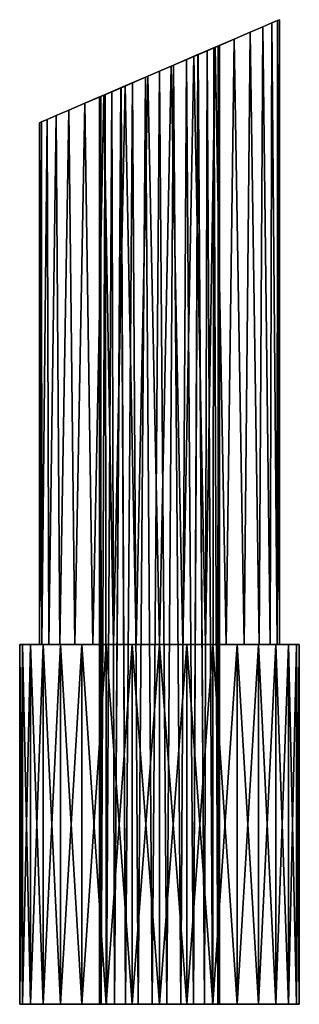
# Model space of a CAD drawing. Header units: millimetres. Extents: x -147 to 148, y -145 to 204.
# Tile 1 of 256: x -92 to -78, y -145 to -96. Entities that reach past the tile are written whole.
import ezdxf

# ---------------------------------------------------------------- set-up
doc = ezdxf.new("R2010")
doc.units = ezdxf.units.MM
doc.header["$LTSCALE"] = 26.699852
for name, color, linetype in [('1882', 7, 'CONTINUOUS'), ('1883', 7, 'CONTINUOUS'), ('1884', 7, 'CONTINUOUS'), ('1885', 7, 'CONTINUOUS'), ('1886', 7, 'CONTINUOUS'), ('1887', 7, 'CONTINUOUS'), ('1888', 7, 'CONTINUOUS'), ('1889', 7, 'CONTINUOUS'), ('1890', 7, 'CONTINUOUS')]:
    doc.layers.add(name, color=color, linetype=linetype)

msp = doc.modelspace()

# ---------------------------------------------------------------- linework, layer by layer
at = {"layer": '1882', "color": 7, "linetype": 'CONTINUOUS', "true_color": 0xd8d8d8}
for points in [[(-79.829, -96.114, 103.942), (-79.457, -127, 103.196), (-79.369, -95.917, 102.973), (-79.829, -96.114, 103.942)], [(-79.457, -127, 103.196), (-79.116, -127, 102.075), (-79.369, -95.917, 102.973), (-79.457, -127, 103.196)], [(-79.369, -95.917, 102.973), (-79.116, -127, 102.075), (-79.092, -95.798, 101.95), (-79.369, -95.917, 102.973)], [(-79.116, -127, 102.075), (-79, -127, 100.9), (-79.092, -95.798, 101.95), (-79.116, -127, 102.075)], [(-79, -127, 100.9), (-79, -95.759, 100.9), (-79.092, -95.798, 101.95), (-79, -127, 100.9)], [(-81.266, -96.732, 105.596), (-80.757, -127, 105.143), (-80.465, -96.387, 104.827), (-81.266, -96.732, 105.596)], [(-80.757, -127, 105.143), (-80.011, -127, 104.232), (-80.465, -96.387, 104.827), (-80.757, -127, 105.143)], [(-80.465, -96.387, 104.827), (-80.011, -127, 104.232), (-79.829, -96.114, 103.942), (-80.465, -96.387, 104.827)], [(-80.011, -127, 104.232), (-79.457, -127, 103.196), (-79.829, -96.114, 103.942), (-80.011, -127, 104.232)], [(-82.216, -97.139, 106.215), (-81.668, -127, 105.889), (-81.266, -96.732, 105.596), (-82.216, -97.139, 106.215)], [(-81.668, -127, 105.889), (-80.757, -127, 105.143), (-81.266, -96.732, 105.596), (-81.668, -127, 105.889)], [(-83.28, -97.596, 106.648), (-82.704, -127, 106.443), (-82.216, -97.139, 106.215), (-83.28, -97.596, 106.648)], [(-82.704, -127, 106.443), (-81.668, -127, 105.889), (-82.216, -97.139, 106.215), (-82.704, -127, 106.443)], [(-84.418, -98.085, 106.871), (-83.828, -127, 106.784), (-83.28, -97.596, 106.648), (-84.418, -98.085, 106.871)], [(-83.828, -127, 106.784), (-82.704, -127, 106.443), (-83.28, -97.596, 106.648), (-83.828, -127, 106.784)], [(-85.581, -98.584, 106.871), (-85, -127, 106.9), (-84.418, -98.085, 106.871), (-85.581, -98.584, 106.871)], [(-85, -127, 106.9), (-83.828, -127, 106.784), (-84.418, -98.085, 106.871), (-85, -127, 106.9)], [(-86.719, -99.073, 106.648), (-86.172, -127, 106.784), (-85.581, -98.584, 106.871), (-86.719, -99.073, 106.648)], [(-86.172, -127, 106.784), (-85, -127, 106.9), (-85.581, -98.584, 106.871), (-86.172, -127, 106.784)], [(-87.784, -99.53, 106.215), (-87.296, -127, 106.443), (-86.719, -99.073, 106.648), (-87.784, -99.53, 106.215)], [(-87.296, -127, 106.443), (-86.172, -127, 106.784), (-86.719, -99.073, 106.648), (-87.296, -127, 106.443)], [(-89.535, -100.282, 104.828), (-89.243, -127, 105.143), (-88.733, -99.937, 105.597), (-89.535, -100.282, 104.828)], [(-89.243, -127, 105.143), (-88.332, -127, 105.889), (-88.733, -99.937, 105.597), (-89.243, -127, 105.143)], [(-88.733, -99.937, 105.597), (-88.332, -127, 105.889), (-87.784, -99.53, 106.215), (-88.733, -99.937, 105.597)], [(-88.332, -127, 105.889), (-87.296, -127, 106.443), (-87.784, -99.53, 106.215), (-88.332, -127, 105.889)], [(-90.171, -100.555, 103.942), (-89.989, -127, 104.232), (-89.535, -100.282, 104.828), (-90.171, -100.555, 103.942)], [(-89.989, -127, 104.232), (-89.243, -127, 105.143), (-89.535, -100.282, 104.828), (-89.989, -127, 104.232)], [(-91, -100.911, 100.9), (-90.884, -127, 102.075), (-90.908, -100.871, 101.95), (-91, -100.911, 100.9)], [(-91, -127, 100.9), (-90.884, -127, 102.075), (-91, -100.911, 100.9), (-91, -127, 100.9)], [(-90.908, -100.871, 101.95), (-90.884, -127, 102.075), (-90.631, -100.752, 102.973), (-90.908, -100.871, 101.95)], [(-90.884, -127, 102.075), (-90.543, -127, 103.196), (-90.631, -100.752, 102.973), (-90.884, -127, 102.075)], [(-90.631, -100.752, 102.973), (-90.543, -127, 103.196), (-90.171, -100.555, 103.942), (-90.631, -100.752, 102.973)], [(-90.543, -127, 103.196), (-89.989, -127, 104.232), (-90.171, -100.555, 103.942), (-90.543, -127, 103.196)]]:
    msp.add_3dface(points, dxfattribs=at)
at = {"layer": '1883', "color": 7, "linetype": 'CONTINUOUS', "true_color": 0xd8d8d8}
for points in [[(-82.61, -97.308, 102.713), (-82.754, -145, 102.888), (-83.072, -97.507, 103.198), (-82.61, -97.308, 102.713)], [(-82.344, -145, 102.294), (-82.754, -145, 102.888), (-82.61, -97.308, 102.713), (-82.344, -145, 102.294)], [(-82.272, -97.164, 102.149), (-82.344, -145, 102.294), (-82.61, -97.308, 102.713), (-82.272, -97.164, 102.149)], [(-82.088, -145, 101.621), (-82.344, -145, 102.294), (-82.272, -97.164, 102.149), (-82.088, -145, 101.621)], [(-82.068, -97.076, 101.537), (-82.088, -145, 101.621), (-82.272, -97.164, 102.149), (-82.068, -97.076, 101.537)], [(-82, -145, 100.9), (-82.088, -145, 101.621), (-82, -97.047, 100.9), (-82, -145, 100.9)], [(-82, -97.047, 100.9), (-82.088, -145, 101.621), (-82.068, -97.076, 101.537), (-82, -97.047, 100.9)], [(-83.644, -97.752, 103.575), (-83.938, -145, 103.705), (-84.299, -98.034, 103.817), (-83.644, -97.752, 103.575)], [(-83.295, -145, 103.368), (-83.938, -145, 103.705), (-83.644, -97.752, 103.575), (-83.295, -145, 103.368)], [(-83.072, -97.507, 103.198), (-83.295, -145, 103.368), (-83.644, -97.752, 103.575), (-83.072, -97.507, 103.198)], [(-82.754, -145, 102.888), (-83.295, -145, 103.368), (-83.072, -97.507, 103.198), (-82.754, -145, 102.888)], [(-85, -98.335, 103.9), (-85.361, -145, 103.878), (-85.701, -98.636, 103.817), (-85, -98.335, 103.9)], [(-84.639, -145, 103.878), (-85.361, -145, 103.878), (-85, -98.335, 103.9), (-84.639, -145, 103.878)], [(-84.299, -98.034, 103.817), (-84.639, -145, 103.878), (-85, -98.335, 103.9), (-84.299, -98.034, 103.817)], [(-83.938, -145, 103.705), (-84.639, -145, 103.878), (-84.299, -98.034, 103.817), (-83.938, -145, 103.705)], [(-86.356, -98.917, 103.576), (-86.705, -145, 103.368), (-86.927, -99.162, 103.198), (-86.356, -98.917, 103.576)], [(-86.062, -145, 103.705), (-86.705, -145, 103.368), (-86.356, -98.917, 103.576), (-86.062, -145, 103.705)], [(-85.701, -98.636, 103.817), (-86.062, -145, 103.705), (-86.356, -98.917, 103.576), (-85.701, -98.636, 103.817)], [(-85.361, -145, 103.878), (-86.062, -145, 103.705), (-85.701, -98.636, 103.817), (-85.361, -145, 103.878)], [(-87.39, -99.361, 102.713), (-87.656, -145, 102.294), (-87.727, -99.506, 102.15), (-87.39, -99.361, 102.713)], [(-87.246, -145, 102.888), (-87.656, -145, 102.294), (-87.39, -99.361, 102.713), (-87.246, -145, 102.888)], [(-86.927, -99.162, 103.198), (-87.246, -145, 102.888), (-87.39, -99.361, 102.713), (-86.927, -99.162, 103.198)], [(-86.705, -145, 103.368), (-87.246, -145, 102.888), (-86.927, -99.162, 103.198), (-86.705, -145, 103.368)], [(-87.912, -145, 101.621), (-88, -145, 100.9), (-87.932, -99.593, 101.537), (-87.912, -145, 101.621)], [(-87.932, -99.593, 101.537), (-88, -145, 100.9), (-88, -99.623, 100.9), (-87.932, -99.593, 101.537)], [(-87.727, -99.506, 102.15), (-87.912, -145, 101.621), (-87.932, -99.593, 101.537), (-87.727, -99.506, 102.15)], [(-87.656, -145, 102.294), (-87.912, -145, 101.621), (-87.727, -99.506, 102.15), (-87.656, -145, 102.294)]]:
    msp.add_3dface(points, dxfattribs=at)
at = {"layer": '1884', "color": 7, "linetype": 'CONTINUOUS', "true_color": 0xd8d8d8}
for points in [[(-79.369, -95.917, 98.827), (-79.457, -127, 98.604), (-79.829, -96.114, 97.858), (-79.369, -95.917, 98.827)], [(-79.116, -127, 99.725), (-79.457, -127, 98.604), (-79.369, -95.917, 98.827), (-79.116, -127, 99.725)], [(-79.092, -95.798, 99.85), (-79.116, -127, 99.725), (-79.369, -95.917, 98.827), (-79.092, -95.798, 99.85)], [(-79, -127, 100.9), (-79.116, -127, 99.725), (-79, -95.759, 100.9), (-79, -127, 100.9)], [(-79, -95.759, 100.9), (-79.116, -127, 99.725), (-79.092, -95.798, 99.85), (-79, -95.759, 100.9)], [(-80.465, -96.388, 96.972), (-80.757, -127, 96.657), (-81.267, -96.732, 96.203), (-80.465, -96.388, 96.972)], [(-80.011, -127, 97.568), (-80.757, -127, 96.657), (-80.465, -96.388, 96.972), (-80.011, -127, 97.568)], [(-79.829, -96.114, 97.858), (-80.011, -127, 97.568), (-80.465, -96.388, 96.972), (-79.829, -96.114, 97.858)], [(-79.457, -127, 98.604), (-80.011, -127, 97.568), (-79.829, -96.114, 97.858), (-79.457, -127, 98.604)], [(-81.267, -96.732, 96.203), (-81.668, -127, 95.911), (-82.216, -97.139, 95.585), (-81.267, -96.732, 96.203)], [(-80.757, -127, 96.657), (-81.668, -127, 95.911), (-81.267, -96.732, 96.203), (-80.757, -127, 96.657)], [(-82.216, -97.139, 95.585), (-82.704, -127, 95.357), (-83.281, -97.597, 95.152), (-82.216, -97.139, 95.585)], [(-81.668, -127, 95.911), (-82.704, -127, 95.357), (-82.216, -97.139, 95.585), (-81.668, -127, 95.911)], [(-83.281, -97.597, 95.152), (-83.828, -127, 95.016), (-84.419, -98.085, 94.929), (-83.281, -97.597, 95.152)], [(-82.704, -127, 95.357), (-83.828, -127, 95.016), (-83.281, -97.597, 95.152), (-82.704, -127, 95.357)], [(-84.419, -98.085, 94.929), (-85, -127, 94.9), (-85.582, -98.584, 94.929), (-84.419, -98.085, 94.929)], [(-83.828, -127, 95.016), (-85, -127, 94.9), (-84.419, -98.085, 94.929), (-83.828, -127, 95.016)], [(-85.582, -98.584, 94.929), (-86.172, -127, 95.016), (-86.72, -99.073, 95.152), (-85.582, -98.584, 94.929)], [(-85, -127, 94.9), (-86.172, -127, 95.016), (-85.582, -98.584, 94.929), (-85, -127, 94.9)], [(-86.72, -99.073, 95.152), (-87.296, -127, 95.357), (-87.784, -99.53, 95.585), (-86.72, -99.073, 95.152)], [(-86.172, -127, 95.016), (-87.296, -127, 95.357), (-86.72, -99.073, 95.152), (-86.172, -127, 95.016)], [(-88.734, -99.938, 96.204), (-89.243, -127, 96.657), (-89.535, -100.282, 96.973), (-88.734, -99.938, 96.204)], [(-88.332, -127, 95.911), (-89.243, -127, 96.657), (-88.734, -99.938, 96.204), (-88.332, -127, 95.911)], [(-87.784, -99.53, 95.585), (-88.332, -127, 95.911), (-88.734, -99.938, 96.204), (-87.784, -99.53, 95.585)], [(-87.296, -127, 95.357), (-88.332, -127, 95.911), (-87.784, -99.53, 95.585), (-87.296, -127, 95.357)], [(-89.535, -100.282, 96.973), (-89.989, -127, 97.568), (-90.171, -100.555, 97.858), (-89.535, -100.282, 96.973)], [(-89.243, -127, 96.657), (-89.989, -127, 97.568), (-89.535, -100.282, 96.973), (-89.243, -127, 96.657)], [(-90.884, -127, 99.725), (-91, -127, 100.9), (-90.908, -100.871, 99.85), (-90.884, -127, 99.725)], [(-91, -127, 100.9), (-91, -100.911, 100.9), (-90.908, -100.871, 99.85), (-91, -127, 100.9)], [(-90.631, -100.752, 98.827), (-90.884, -127, 99.725), (-90.908, -100.871, 99.85), (-90.631, -100.752, 98.827)], [(-90.543, -127, 98.604), (-90.884, -127, 99.725), (-90.631, -100.752, 98.827), (-90.543, -127, 98.604)], [(-90.171, -100.555, 97.858), (-90.543, -127, 98.604), (-90.631, -100.752, 98.827), (-90.171, -100.555, 97.858)], [(-89.989, -127, 97.568), (-90.543, -127, 98.604), (-90.171, -100.555, 97.858), (-89.989, -127, 97.568)]]:
    msp.add_3dface(points, dxfattribs=at)
at = {"layer": '1885', "color": 7, "linetype": 'CONTINUOUS', "true_color": 0xd8d8d8}
for points in [[(-83.073, -97.507, 98.602), (-82.754, -145, 98.912), (-82.61, -97.308, 99.087), (-83.073, -97.507, 98.602)], [(-82.754, -145, 98.912), (-82.344, -145, 99.506), (-82.61, -97.308, 99.087), (-82.754, -145, 98.912)], [(-82.61, -97.308, 99.087), (-82.344, -145, 99.506), (-82.273, -97.164, 99.65), (-82.61, -97.308, 99.087)], [(-82.344, -145, 99.506), (-82.088, -145, 100.179), (-82.273, -97.164, 99.65), (-82.344, -145, 99.506)], [(-82.273, -97.164, 99.65), (-82.088, -145, 100.179), (-82.068, -97.076, 100.263), (-82.273, -97.164, 99.65)], [(-82.088, -145, 100.179), (-82, -145, 100.9), (-82.068, -97.076, 100.263), (-82.088, -145, 100.179)], [(-82, -145, 100.9), (-82, -97.047, 100.9), (-82.068, -97.076, 100.263), (-82, -145, 100.9)], [(-84.299, -98.034, 97.983), (-83.938, -145, 98.095), (-83.644, -97.753, 98.224), (-84.299, -98.034, 97.983)], [(-83.938, -145, 98.095), (-83.295, -145, 98.432), (-83.644, -97.753, 98.224), (-83.938, -145, 98.095)], [(-83.644, -97.753, 98.224), (-83.295, -145, 98.432), (-83.073, -97.507, 98.602), (-83.644, -97.753, 98.224)], [(-83.295, -145, 98.432), (-82.754, -145, 98.912), (-83.073, -97.507, 98.602), (-83.295, -145, 98.432)], [(-85.701, -98.636, 97.983), (-85.361, -145, 97.922), (-85, -98.335, 97.9), (-85.701, -98.636, 97.983)], [(-85.361, -145, 97.922), (-84.639, -145, 97.922), (-85, -98.335, 97.9), (-85.361, -145, 97.922)], [(-85, -98.335, 97.9), (-84.639, -145, 97.922), (-84.299, -98.034, 97.983), (-85, -98.335, 97.9)], [(-84.639, -145, 97.922), (-83.938, -145, 98.095), (-84.299, -98.034, 97.983), (-84.639, -145, 97.922)], [(-86.928, -99.162, 98.602), (-86.705, -145, 98.432), (-86.356, -98.917, 98.225), (-86.928, -99.162, 98.602)], [(-86.705, -145, 98.432), (-86.062, -145, 98.095), (-86.356, -98.917, 98.225), (-86.705, -145, 98.432)], [(-86.356, -98.917, 98.225), (-86.062, -145, 98.095), (-85.701, -98.636, 97.983), (-86.356, -98.917, 98.225)], [(-86.062, -145, 98.095), (-85.361, -145, 97.922), (-85.701, -98.636, 97.983), (-86.062, -145, 98.095)], [(-87.728, -99.506, 99.651), (-87.656, -145, 99.506), (-87.39, -99.361, 99.087), (-87.728, -99.506, 99.651)], [(-87.656, -145, 99.506), (-87.246, -145, 98.912), (-87.39, -99.361, 99.087), (-87.656, -145, 99.506)], [(-87.39, -99.361, 99.087), (-87.246, -145, 98.912), (-86.928, -99.162, 98.602), (-87.39, -99.361, 99.087)], [(-87.246, -145, 98.912), (-86.705, -145, 98.432), (-86.928, -99.162, 98.602), (-87.246, -145, 98.912)], [(-88, -99.623, 100.9), (-87.912, -145, 100.179), (-87.932, -99.593, 100.263), (-88, -99.623, 100.9)], [(-88, -145, 100.9), (-87.912, -145, 100.179), (-88, -99.623, 100.9), (-88, -145, 100.9)], [(-87.932, -99.593, 100.263), (-87.912, -145, 100.179), (-87.728, -99.506, 99.651), (-87.932, -99.593, 100.263)], [(-87.912, -145, 100.179), (-87.656, -145, 99.506), (-87.728, -99.506, 99.651), (-87.912, -145, 100.179)]]:
    msp.add_3dface(points, dxfattribs=at)
at = {"layer": '1886', "color": 7, "linetype": 'CONTINUOUS', "true_color": 0xd8d8d8}
for points in [[(-92, -127, 100.9), (-91.865, -127, 102.269), (-91, -127, 100.9), (-92, -127, 100.9)], [(-90.884, -127, 99.725), (-92, -127, 100.9), (-91, -127, 100.9), (-90.884, -127, 99.725)], [(-92, -127, 100.9), (-90.884, -127, 99.725), (-91.865, -127, 99.531), (-92, -127, 100.9)], [(-91.865, -127, 102.269), (-91.466, -127, 103.579), (-90.543, -127, 103.196), (-91.865, -127, 102.269)], [(-91, -127, 100.9), (-91.865, -127, 102.269), (-90.884, -127, 102.075), (-91, -127, 100.9)], [(-90.884, -127, 102.075), (-91.865, -127, 102.269), (-90.543, -127, 103.196), (-90.884, -127, 102.075)], [(-90.884, -127, 99.725), (-90.543, -127, 98.604), (-91.865, -127, 99.531), (-90.884, -127, 99.725)], [(-91.865, -127, 99.531), (-90.543, -127, 98.604), (-91.466, -127, 98.221), (-91.865, -127, 99.531)], [(-91.466, -127, 103.579), (-90.82, -127, 104.788), (-89.989, -127, 104.232), (-91.466, -127, 103.579)], [(-90.543, -127, 103.196), (-91.466, -127, 103.579), (-89.989, -127, 104.232), (-90.543, -127, 103.196)], [(-90.543, -127, 98.604), (-89.989, -127, 97.568), (-91.466, -127, 98.221), (-90.543, -127, 98.604)], [(-91.466, -127, 98.221), (-89.989, -127, 97.568), (-90.82, -127, 97.012), (-91.466, -127, 98.221)], [(-90.82, -127, 104.788), (-89.951, -127, 105.848), (-89.243, -127, 105.143), (-90.82, -127, 104.788)], [(-89.989, -127, 104.232), (-90.82, -127, 104.788), (-89.243, -127, 105.143), (-89.989, -127, 104.232)], [(-89.989, -127, 97.568), (-89.243, -127, 96.657), (-90.82, -127, 97.012), (-89.989, -127, 97.568)], [(-90.82, -127, 97.012), (-89.243, -127, 96.657), (-89.951, -127, 95.952), (-90.82, -127, 97.012)], [(-89.951, -127, 105.848), (-88.89, -127, 106.72), (-88.332, -127, 105.889), (-89.951, -127, 105.848)], [(-89.243, -127, 105.143), (-89.951, -127, 105.848), (-88.332, -127, 105.889), (-89.243, -127, 105.143)], [(-88.332, -127, 95.911), (-87.296, -127, 95.357), (-89.951, -127, 95.952), (-88.332, -127, 95.911)], [(-89.951, -127, 95.952), (-87.296, -127, 95.357), (-88.89, -127, 95.08), (-89.951, -127, 95.952)], [(-89.243, -127, 96.657), (-88.332, -127, 95.911), (-89.951, -127, 95.952), (-89.243, -127, 96.657)], [(-88.89, -127, 106.72), (-87.677, -127, 107.368), (-86.172, -127, 106.784), (-88.89, -127, 106.72)], [(-88.332, -127, 105.889), (-88.89, -127, 106.72), (-87.296, -127, 106.443), (-88.332, -127, 105.889)], [(-87.296, -127, 106.443), (-88.89, -127, 106.72), (-86.172, -127, 106.784), (-87.296, -127, 106.443)], [(-86.172, -127, 95.016), (-85, -127, 94.9), (-88.89, -127, 95.08), (-86.172, -127, 95.016)], [(-88.89, -127, 95.08), (-85, -127, 94.9), (-82.323, -127, 94.432), (-88.89, -127, 95.08)], [(-87.296, -127, 95.357), (-86.172, -127, 95.016), (-88.89, -127, 95.08), (-87.296, -127, 95.357)], [(-87.677, -127, 94.432), (-88.89, -127, 95.08), (-82.323, -127, 94.432), (-87.677, -127, 94.432)], [(-87.677, -127, 107.368), (-86.364, -127, 107.765), (-82.323, -127, 107.368), (-87.677, -127, 107.368)], [(-87.677, -127, 107.368), (-82.323, -127, 107.368), (-81.11, -127, 106.72), (-87.677, -127, 107.368)], [(-87.677, -127, 107.368), (-81.11, -127, 106.72), (-85, -127, 106.9), (-87.677, -127, 107.368)], [(-86.172, -127, 106.784), (-87.677, -127, 107.368), (-85, -127, 106.9), (-86.172, -127, 106.784)], [(-86.364, -127, 94.035), (-87.677, -127, 94.432), (-83.636, -127, 94.035), (-86.364, -127, 94.035)], [(-83.636, -127, 94.035), (-87.677, -127, 94.432), (-82.323, -127, 94.432), (-83.636, -127, 94.035)], [(-86.364, -127, 107.765), (-85, -127, 107.899), (-83.636, -127, 107.765), (-86.364, -127, 107.765)], [(-86.364, -127, 107.765), (-83.636, -127, 107.765), (-82.323, -127, 107.368), (-86.364, -127, 107.765)], [(-85, -127, 93.901), (-86.364, -127, 94.035), (-83.636, -127, 94.035), (-85, -127, 93.901)], [(-85, -127, 106.9), (-81.11, -127, 106.72), (-83.828, -127, 106.784), (-85, -127, 106.9)], [(-85, -127, 94.9), (-83.828, -127, 95.016), (-82.323, -127, 94.432), (-85, -127, 94.9)], [(-83.828, -127, 106.784), (-81.11, -127, 106.72), (-82.704, -127, 106.443), (-83.828, -127, 106.784)], [(-83.828, -127, 95.016), (-82.704, -127, 95.357), (-81.11, -127, 95.08), (-83.828, -127, 95.016)], [(-82.323, -127, 94.432), (-83.828, -127, 95.016), (-81.11, -127, 95.08), (-82.323, -127, 94.432)], [(-81.11, -127, 106.72), (-80.049, -127, 105.848), (-82.704, -127, 106.443), (-81.11, -127, 106.72)], [(-82.704, -127, 106.443), (-80.049, -127, 105.848), (-81.668, -127, 105.889), (-82.704, -127, 106.443)], [(-82.704, -127, 95.357), (-81.668, -127, 95.911), (-81.11, -127, 95.08), (-82.704, -127, 95.357)], [(-81.668, -127, 105.889), (-80.049, -127, 105.848), (-80.757, -127, 105.143), (-81.668, -127, 105.889)], [(-81.668, -127, 95.911), (-80.757, -127, 96.657), (-80.049, -127, 95.952), (-81.668, -127, 95.911)], [(-81.11, -127, 95.08), (-81.668, -127, 95.911), (-80.049, -127, 95.952), (-81.11, -127, 95.08)], [(-80.049, -127, 105.848), (-79.18, -127, 104.788), (-80.757, -127, 105.143), (-80.049, -127, 105.848)], [(-80.757, -127, 105.143), (-79.18, -127, 104.788), (-80.011, -127, 104.232), (-80.757, -127, 105.143)], [(-80.757, -127, 96.657), (-80.011, -127, 97.568), (-79.18, -127, 97.012), (-80.757, -127, 96.657)], [(-80.049, -127, 95.952), (-80.757, -127, 96.657), (-79.18, -127, 97.012), (-80.049, -127, 95.952)], [(-79.18, -127, 104.788), (-78.534, -127, 103.579), (-80.011, -127, 104.232), (-79.18, -127, 104.788)], [(-80.011, -127, 104.232), (-78.534, -127, 103.579), (-79.457, -127, 103.196), (-80.011, -127, 104.232)], [(-80.011, -127, 97.568), (-79.457, -127, 98.604), (-78.534, -127, 98.221), (-80.011, -127, 97.568)], [(-79.18, -127, 97.012), (-80.011, -127, 97.568), (-78.534, -127, 98.221), (-79.18, -127, 97.012)], [(-78.534, -127, 103.579), (-78.135, -127, 102.269), (-79.457, -127, 103.196), (-78.534, -127, 103.579)], [(-79.457, -127, 103.196), (-78.135, -127, 102.269), (-79.116, -127, 102.075), (-79.457, -127, 103.196)], [(-79.457, -127, 98.604), (-79.116, -127, 99.725), (-78.135, -127, 99.531), (-79.457, -127, 98.604)], [(-78.534, -127, 98.221), (-79.457, -127, 98.604), (-78.135, -127, 99.531), (-78.534, -127, 98.221)], [(-78.135, -127, 102.269), (-78, -127, 100.9), (-79.116, -127, 102.075), (-78.135, -127, 102.269)], [(-78, -127, 100.9), (-79, -127, 100.9), (-79.116, -127, 102.075), (-78, -127, 100.9)], [(-79.116, -127, 99.725), (-79, -127, 100.9), (-78.135, -127, 99.531), (-79.116, -127, 99.725)], [(-79, -127, 100.9), (-78, -127, 100.9), (-78.135, -127, 99.531), (-79, -127, 100.9)]]:
    msp.add_3dface(points, dxfattribs=at)
at = {"layer": '1887', "color": 7, "linetype": 'CONTINUOUS', "true_color": 0xd8d8d8}
for points in [[(-92, -145, 100.9), (-91.865, -145, 99.531), (-88, -145, 100.9), (-92, -145, 100.9)], [(-91.865, -145, 102.269), (-92, -145, 100.9), (-87.912, -145, 101.621), (-91.865, -145, 102.269)], [(-87.912, -145, 101.621), (-92, -145, 100.9), (-88, -145, 100.9), (-87.912, -145, 101.621)], [(-91.865, -145, 99.531), (-91.466, -145, 98.221), (-87.656, -145, 99.506), (-91.865, -145, 99.531)], [(-88, -145, 100.9), (-91.865, -145, 99.531), (-87.912, -145, 100.179), (-88, -145, 100.9)], [(-87.912, -145, 100.179), (-91.865, -145, 99.531), (-87.656, -145, 99.506), (-87.912, -145, 100.179)], [(-91.466, -145, 103.579), (-91.865, -145, 102.269), (-86.705, -145, 103.368), (-91.466, -145, 103.579)], [(-86.705, -145, 103.368), (-91.865, -145, 102.269), (-87.246, -145, 102.888), (-86.705, -145, 103.368)], [(-87.246, -145, 102.888), (-91.865, -145, 102.269), (-87.656, -145, 102.294), (-87.246, -145, 102.888)], [(-87.656, -145, 102.294), (-91.865, -145, 102.269), (-87.912, -145, 101.621), (-87.656, -145, 102.294)], [(-91.466, -145, 98.221), (-90.82, -145, 97.012), (-86.062, -145, 98.095), (-91.466, -145, 98.221)], [(-87.656, -145, 99.506), (-91.466, -145, 98.221), (-87.246, -145, 98.912), (-87.656, -145, 99.506)], [(-87.246, -145, 98.912), (-91.466, -145, 98.221), (-86.705, -145, 98.432), (-87.246, -145, 98.912)], [(-86.705, -145, 98.432), (-91.466, -145, 98.221), (-86.062, -145, 98.095), (-86.705, -145, 98.432)], [(-90.82, -145, 104.788), (-91.466, -145, 103.579), (-79.18, -145, 104.788), (-90.82, -145, 104.788)], [(-79.18, -145, 104.788), (-91.466, -145, 103.579), (-85.361, -145, 103.878), (-79.18, -145, 104.788)], [(-85.361, -145, 103.878), (-91.466, -145, 103.579), (-86.062, -145, 103.705), (-85.361, -145, 103.878)], [(-86.062, -145, 103.705), (-91.466, -145, 103.579), (-86.705, -145, 103.368), (-86.062, -145, 103.705)], [(-79.18, -145, 97.012), (-78.534, -145, 98.221), (-90.82, -145, 97.012), (-79.18, -145, 97.012)], [(-90.82, -145, 97.012), (-78.534, -145, 98.221), (-84.639, -145, 97.922), (-90.82, -145, 97.012)], [(-89.951, -145, 95.952), (-79.18, -145, 97.012), (-90.82, -145, 97.012), (-89.951, -145, 95.952)], [(-86.062, -145, 98.095), (-90.82, -145, 97.012), (-85.361, -145, 97.922), (-86.062, -145, 98.095)], [(-85.361, -145, 97.922), (-90.82, -145, 97.012), (-84.639, -145, 97.922), (-85.361, -145, 97.922)], [(-89.951, -145, 105.848), (-90.82, -145, 104.788), (-80.049, -145, 105.848), (-89.951, -145, 105.848)], [(-80.049, -145, 105.848), (-90.82, -145, 104.788), (-79.18, -145, 104.788), (-80.049, -145, 105.848)], [(-80.049, -145, 95.952), (-79.18, -145, 97.012), (-89.951, -145, 95.952), (-80.049, -145, 95.952)], [(-88.89, -145, 95.08), (-80.049, -145, 95.952), (-89.951, -145, 95.952), (-88.89, -145, 95.08)], [(-88.89, -145, 106.72), (-89.951, -145, 105.848), (-81.11, -145, 106.72), (-88.89, -145, 106.72)], [(-81.11, -145, 106.72), (-89.951, -145, 105.848), (-80.049, -145, 105.848), (-81.11, -145, 106.72)], [(-81.11, -145, 95.08), (-80.049, -145, 95.952), (-88.89, -145, 95.08), (-81.11, -145, 95.08)], [(-87.677, -145, 94.432), (-81.11, -145, 95.08), (-88.89, -145, 95.08), (-87.677, -145, 94.432)], [(-87.677, -145, 107.368), (-88.89, -145, 106.72), (-82.323, -145, 107.368), (-87.677, -145, 107.368)], [(-82.323, -145, 107.368), (-88.89, -145, 106.72), (-81.11, -145, 106.72), (-82.323, -145, 107.368)], [(-82.323, -145, 94.432), (-81.11, -145, 95.08), (-87.677, -145, 94.432), (-82.323, -145, 94.432)], [(-86.364, -145, 94.035), (-82.323, -145, 94.432), (-87.677, -145, 94.432), (-86.364, -145, 94.035)], [(-86.364, -145, 107.765), (-87.677, -145, 107.368), (-83.636, -145, 107.765), (-86.364, -145, 107.765)], [(-83.636, -145, 107.765), (-87.677, -145, 107.368), (-82.323, -145, 107.368), (-83.636, -145, 107.765)], [(-83.636, -145, 94.035), (-82.323, -145, 94.432), (-86.364, -145, 94.035), (-83.636, -145, 94.035)], [(-85, -145, 93.901), (-83.636, -145, 94.035), (-86.364, -145, 94.035), (-85, -145, 93.901)], [(-85, -145, 107.899), (-86.364, -145, 107.765), (-83.636, -145, 107.765), (-85, -145, 107.899)], [(-84.639, -145, 103.878), (-79.18, -145, 104.788), (-85.361, -145, 103.878), (-84.639, -145, 103.878)], [(-84.639, -145, 97.922), (-78.534, -145, 98.221), (-83.938, -145, 98.095), (-84.639, -145, 97.922)], [(-83.938, -145, 103.705), (-79.18, -145, 104.788), (-84.639, -145, 103.878), (-83.938, -145, 103.705)], [(-83.938, -145, 98.095), (-78.534, -145, 98.221), (-83.295, -145, 98.432), (-83.938, -145, 98.095)], [(-78.534, -145, 103.579), (-79.18, -145, 104.788), (-83.938, -145, 103.705), (-78.534, -145, 103.579)], [(-83.295, -145, 103.368), (-78.534, -145, 103.579), (-83.938, -145, 103.705), (-83.295, -145, 103.368)], [(-78.534, -145, 98.221), (-78.135, -145, 99.531), (-83.295, -145, 98.432), (-78.534, -145, 98.221)], [(-83.295, -145, 98.432), (-78.135, -145, 99.531), (-82.754, -145, 98.912), (-83.295, -145, 98.432)], [(-82.754, -145, 102.888), (-78.534, -145, 103.579), (-83.295, -145, 103.368), (-82.754, -145, 102.888)], [(-82.754, -145, 98.912), (-78.135, -145, 99.531), (-82.344, -145, 99.506), (-82.754, -145, 98.912)], [(-82.344, -145, 102.294), (-78.534, -145, 103.579), (-82.754, -145, 102.888), (-82.344, -145, 102.294)], [(-82.344, -145, 99.506), (-78.135, -145, 99.531), (-82.088, -145, 100.179), (-82.344, -145, 99.506)], [(-78.135, -145, 102.269), (-78.534, -145, 103.579), (-82.344, -145, 102.294), (-78.135, -145, 102.269)], [(-82.088, -145, 101.621), (-78.135, -145, 102.269), (-82.344, -145, 102.294), (-82.088, -145, 101.621)], [(-78.135, -145, 99.531), (-78, -145, 100.9), (-82.088, -145, 100.179), (-78.135, -145, 99.531)], [(-78, -145, 100.9), (-82, -145, 100.9), (-82.088, -145, 100.179), (-78, -145, 100.9)], [(-82, -145, 100.9), (-78.135, -145, 102.269), (-82.088, -145, 101.621), (-82, -145, 100.9)], [(-78, -145, 100.9), (-78.135, -145, 102.269), (-82, -145, 100.9), (-78, -145, 100.9)]]:
    msp.add_3dface(points, dxfattribs=at)
at = {"layer": '1888', "color": 7, "linetype": 'CONTINUOUS', "true_color": 0xd8d8d8}
for points in [[(-92, -145, 100.9), (-91.865, -145, 102.269), (-92, -127, 100.9), (-92, -145, 100.9)], [(-92, -127, 100.9), (-91.865, -145, 102.269), (-91.865, -127, 102.269), (-92, -127, 100.9)], [(-91.865, -145, 102.269), (-91.466, -145, 103.579), (-91.865, -127, 102.269), (-91.865, -145, 102.269)], [(-91.865, -127, 102.269), (-91.466, -145, 103.579), (-91.466, -127, 103.579), (-91.865, -127, 102.269)], [(-91.466, -145, 103.579), (-90.82, -145, 104.788), (-91.466, -127, 103.579), (-91.466, -145, 103.579)], [(-91.466, -127, 103.579), (-90.82, -145, 104.788), (-90.82, -127, 104.788), (-91.466, -127, 103.579)], [(-90.82, -145, 104.788), (-89.951, -145, 105.848), (-90.82, -127, 104.788), (-90.82, -145, 104.788)], [(-90.82, -127, 104.788), (-89.951, -145, 105.848), (-89.951, -127, 105.848), (-90.82, -127, 104.788)], [(-89.951, -145, 105.848), (-88.89, -145, 106.72), (-89.951, -127, 105.848), (-89.951, -145, 105.848)], [(-89.951, -127, 105.848), (-88.89, -145, 106.72), (-88.89, -127, 106.72), (-89.951, -127, 105.848)], [(-88.89, -145, 106.72), (-87.677, -145, 107.368), (-88.89, -127, 106.72), (-88.89, -145, 106.72)], [(-88.89, -127, 106.72), (-87.677, -145, 107.368), (-87.677, -127, 107.368), (-88.89, -127, 106.72)], [(-87.677, -145, 107.368), (-86.364, -145, 107.765), (-87.677, -127, 107.368), (-87.677, -145, 107.368)], [(-87.677, -127, 107.368), (-86.364, -145, 107.765), (-86.364, -127, 107.765), (-87.677, -127, 107.368)], [(-86.364, -145, 107.765), (-85, -145, 107.899), (-86.364, -127, 107.765), (-86.364, -145, 107.765)], [(-86.364, -127, 107.765), (-85, -145, 107.899), (-85, -127, 107.899), (-86.364, -127, 107.765)], [(-85, -145, 107.899), (-83.636, -145, 107.765), (-85, -127, 107.899), (-85, -145, 107.899)], [(-85, -127, 107.899), (-83.636, -145, 107.765), (-83.636, -127, 107.765), (-85, -127, 107.899)], [(-83.636, -145, 107.765), (-82.323, -145, 107.368), (-83.636, -127, 107.765), (-83.636, -145, 107.765)], [(-83.636, -127, 107.765), (-82.323, -145, 107.368), (-82.323, -127, 107.368), (-83.636, -127, 107.765)], [(-82.323, -145, 107.368), (-81.11, -145, 106.72), (-82.323, -127, 107.368), (-82.323, -145, 107.368)], [(-82.323, -127, 107.368), (-81.11, -145, 106.72), (-81.11, -127, 106.72), (-82.323, -127, 107.368)], [(-81.11, -145, 106.72), (-80.049, -145, 105.848), (-81.11, -127, 106.72), (-81.11, -145, 106.72)], [(-81.11, -127, 106.72), (-80.049, -145, 105.848), (-80.049, -127, 105.848), (-81.11, -127, 106.72)], [(-80.049, -145, 105.848), (-79.18, -145, 104.788), (-80.049, -127, 105.848), (-80.049, -145, 105.848)], [(-80.049, -127, 105.848), (-79.18, -145, 104.788), (-79.18, -127, 104.788), (-80.049, -127, 105.848)], [(-79.18, -145, 104.788), (-78.534, -145, 103.579), (-79.18, -127, 104.788), (-79.18, -145, 104.788)], [(-79.18, -127, 104.788), (-78.534, -145, 103.579), (-78.534, -127, 103.579), (-79.18, -127, 104.788)], [(-78.534, -145, 103.579), (-78.135, -145, 102.269), (-78.534, -127, 103.579), (-78.534, -145, 103.579)], [(-78.534, -127, 103.579), (-78.135, -145, 102.269), (-78.135, -127, 102.269), (-78.534, -127, 103.579)], [(-78.135, -145, 102.269), (-78, -145, 100.9), (-78.135, -127, 102.269), (-78.135, -145, 102.269)], [(-78.135, -127, 102.269), (-78, -145, 100.9), (-78, -127, 100.9), (-78.135, -127, 102.269)]]:
    msp.add_3dface(points, dxfattribs=at)
at = {"layer": '1889', "color": 7, "linetype": 'CONTINUOUS', "true_color": 0xd8d8d8}
for points in [[(-91.865, -145, 99.531), (-92, -145, 100.9), (-91.865, -127, 99.531), (-91.865, -145, 99.531)], [(-92, -145, 100.9), (-92, -127, 100.9), (-91.865, -127, 99.531), (-92, -145, 100.9)], [(-91.466, -145, 98.221), (-91.865, -145, 99.531), (-91.466, -127, 98.221), (-91.466, -145, 98.221)], [(-91.865, -145, 99.531), (-91.865, -127, 99.531), (-91.466, -127, 98.221), (-91.865, -145, 99.531)], [(-90.82, -145, 97.012), (-91.466, -145, 98.221), (-90.82, -127, 97.012), (-90.82, -145, 97.012)], [(-91.466, -145, 98.221), (-91.466, -127, 98.221), (-90.82, -127, 97.012), (-91.466, -145, 98.221)], [(-89.951, -145, 95.952), (-90.82, -145, 97.012), (-89.951, -127, 95.952), (-89.951, -145, 95.952)], [(-90.82, -145, 97.012), (-90.82, -127, 97.012), (-89.951, -127, 95.952), (-90.82, -145, 97.012)], [(-88.89, -145, 95.08), (-89.951, -145, 95.952), (-88.89, -127, 95.08), (-88.89, -145, 95.08)], [(-89.951, -145, 95.952), (-89.951, -127, 95.952), (-88.89, -127, 95.08), (-89.951, -145, 95.952)], [(-87.677, -145, 94.432), (-88.89, -145, 95.08), (-87.677, -127, 94.432), (-87.677, -145, 94.432)], [(-88.89, -145, 95.08), (-88.89, -127, 95.08), (-87.677, -127, 94.432), (-88.89, -145, 95.08)], [(-86.364, -145, 94.035), (-87.677, -145, 94.432), (-86.364, -127, 94.035), (-86.364, -145, 94.035)], [(-87.677, -145, 94.432), (-87.677, -127, 94.432), (-86.364, -127, 94.035), (-87.677, -145, 94.432)], [(-85, -145, 93.901), (-86.364, -145, 94.035), (-85, -127, 93.901), (-85, -145, 93.901)], [(-86.364, -145, 94.035), (-86.364, -127, 94.035), (-85, -127, 93.901), (-86.364, -145, 94.035)], [(-83.636, -145, 94.035), (-85, -145, 93.901), (-83.636, -127, 94.035), (-83.636, -145, 94.035)], [(-85, -145, 93.901), (-85, -127, 93.901), (-83.636, -127, 94.035), (-85, -145, 93.901)], [(-82.323, -145, 94.432), (-83.636, -145, 94.035), (-82.323, -127, 94.432), (-82.323, -145, 94.432)], [(-83.636, -145, 94.035), (-83.636, -127, 94.035), (-82.323, -127, 94.432), (-83.636, -145, 94.035)], [(-81.11, -145, 95.08), (-82.323, -145, 94.432), (-81.11, -127, 95.08), (-81.11, -145, 95.08)], [(-82.323, -145, 94.432), (-82.323, -127, 94.432), (-81.11, -127, 95.08), (-82.323, -145, 94.432)], [(-80.049, -145, 95.952), (-81.11, -145, 95.08), (-80.049, -127, 95.952), (-80.049, -145, 95.952)], [(-81.11, -145, 95.08), (-81.11, -127, 95.08), (-80.049, -127, 95.952), (-81.11, -145, 95.08)], [(-79.18, -145, 97.012), (-80.049, -145, 95.952), (-79.18, -127, 97.012), (-79.18, -145, 97.012)], [(-80.049, -145, 95.952), (-80.049, -127, 95.952), (-79.18, -127, 97.012), (-80.049, -145, 95.952)], [(-78.534, -145, 98.221), (-79.18, -145, 97.012), (-78.534, -127, 98.221), (-78.534, -145, 98.221)], [(-79.18, -145, 97.012), (-79.18, -127, 97.012), (-78.534, -127, 98.221), (-79.18, -145, 97.012)], [(-78.135, -145, 99.531), (-78.534, -145, 98.221), (-78.135, -127, 99.531), (-78.135, -145, 99.531)], [(-78.534, -145, 98.221), (-78.534, -127, 98.221), (-78.135, -127, 99.531), (-78.534, -145, 98.221)], [(-78, -145, 100.9), (-78.135, -145, 99.531), (-78, -127, 100.9), (-78, -145, 100.9)], [(-78, -127, 100.9), (-78.135, -145, 99.531), (-78.135, -127, 99.531), (-78, -127, 100.9)]]:
    msp.add_3dface(points, dxfattribs=at)
at = {"layer": '1890', "color": 7, "linetype": 'CONTINUOUS', "true_color": 0xd8d8d8}
for points in [[(-79.829, -96.114, 103.942), (-79.369, -95.917, 102.973), (-79.369, -95.917, 98.827), (-79.829, -96.114, 103.942)], [(-79.829, -96.114, 103.942), (-79.369, -95.917, 98.827), (-79.829, -96.114, 97.858), (-79.829, -96.114, 103.942)], [(-79.369, -95.917, 102.973), (-79.092, -95.798, 101.95), (-79.369, -95.917, 98.827), (-79.369, -95.917, 102.973)], [(-79.092, -95.798, 101.95), (-79.092, -95.798, 99.85), (-79.369, -95.917, 98.827), (-79.092, -95.798, 101.95)], [(-79.092, -95.798, 101.95), (-79, -95.759, 100.9), (-79.092, -95.798, 99.85), (-79.092, -95.798, 101.95)], [(-81.266, -96.732, 105.596), (-80.465, -96.388, 96.972), (-81.267, -96.732, 96.203), (-81.266, -96.732, 105.596)], [(-81.266, -96.732, 105.596), (-80.465, -96.387, 104.827), (-80.465, -96.388, 96.972), (-81.266, -96.732, 105.596)], [(-80.465, -96.387, 104.827), (-79.829, -96.114, 103.942), (-79.829, -96.114, 97.858), (-80.465, -96.387, 104.827)], [(-80.465, -96.387, 104.827), (-79.829, -96.114, 97.858), (-80.465, -96.388, 96.972), (-80.465, -96.387, 104.827)], [(-82.216, -97.139, 106.215), (-81.266, -96.732, 105.596), (-82.068, -97.076, 101.537), (-82.216, -97.139, 106.215)], [(-82, -97.047, 100.9), (-81.267, -96.732, 96.203), (-82.216, -97.139, 95.585), (-82, -97.047, 100.9)], [(-81.266, -96.732, 105.596), (-82, -97.047, 100.9), (-82.068, -97.076, 101.537), (-81.266, -96.732, 105.596)], [(-82, -97.047, 100.9), (-81.266, -96.732, 105.596), (-81.267, -96.732, 96.203), (-82, -97.047, 100.9)], [(-82.216, -97.139, 95.585), (-83.281, -97.597, 95.152), (-82.273, -97.164, 99.65), (-82.216, -97.139, 95.585)], [(-83.281, -97.597, 95.152), (-82.61, -97.308, 99.087), (-82.273, -97.164, 99.65), (-83.281, -97.597, 95.152)], [(-83.281, -97.597, 95.152), (-83.073, -97.507, 98.602), (-82.61, -97.308, 99.087), (-83.281, -97.597, 95.152)], [(-83.28, -97.596, 106.648), (-82.216, -97.139, 106.215), (-83.072, -97.507, 103.198), (-83.28, -97.596, 106.648)], [(-82.216, -97.139, 106.215), (-82.61, -97.308, 102.713), (-83.072, -97.507, 103.198), (-82.216, -97.139, 106.215)], [(-82.216, -97.139, 106.215), (-82.272, -97.164, 102.149), (-82.61, -97.308, 102.713), (-82.216, -97.139, 106.215)], [(-82.216, -97.139, 95.585), (-82.273, -97.164, 99.65), (-82.068, -97.076, 100.263), (-82.216, -97.139, 95.585)], [(-82.216, -97.139, 106.215), (-82.068, -97.076, 101.537), (-82.272, -97.164, 102.149), (-82.216, -97.139, 106.215)], [(-82, -97.047, 100.9), (-82.216, -97.139, 95.585), (-82.068, -97.076, 100.263), (-82, -97.047, 100.9)], [(-83.281, -97.597, 95.152), (-84.419, -98.085, 94.929), (-83.644, -97.753, 98.224), (-83.281, -97.597, 95.152)], [(-84.419, -98.085, 94.929), (-84.299, -98.034, 97.983), (-83.644, -97.753, 98.224), (-84.419, -98.085, 94.929)], [(-84.418, -98.085, 106.871), (-83.28, -97.596, 106.648), (-84.299, -98.034, 103.817), (-84.418, -98.085, 106.871)], [(-83.28, -97.596, 106.648), (-83.644, -97.752, 103.575), (-84.299, -98.034, 103.817), (-83.28, -97.596, 106.648)], [(-83.28, -97.596, 106.648), (-83.072, -97.507, 103.198), (-83.644, -97.752, 103.575), (-83.28, -97.596, 106.648)], [(-83.281, -97.597, 95.152), (-83.644, -97.753, 98.224), (-83.073, -97.507, 98.602), (-83.281, -97.597, 95.152)], [(-85.581, -98.584, 106.871), (-85, -98.335, 103.9), (-85.701, -98.636, 103.817), (-85.581, -98.584, 106.871)], [(-85.582, -98.584, 94.929), (-85.701, -98.636, 97.983), (-85, -98.335, 97.9), (-85.582, -98.584, 94.929)], [(-84.419, -98.085, 94.929), (-85.582, -98.584, 94.929), (-85, -98.335, 97.9), (-84.419, -98.085, 94.929)], [(-85.581, -98.584, 106.871), (-84.418, -98.085, 106.871), (-85, -98.335, 103.9), (-85.581, -98.584, 106.871)], [(-84.418, -98.085, 106.871), (-84.299, -98.034, 103.817), (-85, -98.335, 103.9), (-84.418, -98.085, 106.871)], [(-84.419, -98.085, 94.929), (-85, -98.335, 97.9), (-84.299, -98.034, 97.983), (-84.419, -98.085, 94.929)], [(-86.72, -99.073, 95.152), (-86.928, -99.162, 98.602), (-86.356, -98.917, 98.225), (-86.72, -99.073, 95.152)], [(-86.719, -99.073, 106.648), (-86.356, -98.917, 103.576), (-86.927, -99.162, 103.198), (-86.719, -99.073, 106.648)], [(-85.582, -98.584, 94.929), (-86.72, -99.073, 95.152), (-85.701, -98.636, 97.983), (-85.582, -98.584, 94.929)], [(-86.72, -99.073, 95.152), (-86.356, -98.917, 98.225), (-85.701, -98.636, 97.983), (-86.72, -99.073, 95.152)], [(-86.719, -99.073, 106.648), (-85.581, -98.584, 106.871), (-86.356, -98.917, 103.576), (-86.719, -99.073, 106.648)], [(-85.581, -98.584, 106.871), (-85.701, -98.636, 103.817), (-86.356, -98.917, 103.576), (-85.581, -98.584, 106.871)], [(-87.784, -99.53, 106.215), (-86.719, -99.073, 106.648), (-87.727, -99.506, 102.15), (-87.784, -99.53, 106.215)], [(-86.72, -99.073, 95.152), (-87.784, -99.53, 95.585), (-86.928, -99.162, 98.602), (-86.72, -99.073, 95.152)], [(-87.784, -99.53, 95.585), (-87.39, -99.361, 99.087), (-86.928, -99.162, 98.602), (-87.784, -99.53, 95.585)], [(-87.784, -99.53, 95.585), (-87.728, -99.506, 99.651), (-87.39, -99.361, 99.087), (-87.784, -99.53, 95.585)], [(-86.719, -99.073, 106.648), (-87.39, -99.361, 102.713), (-87.727, -99.506, 102.15), (-86.719, -99.073, 106.648)], [(-86.719, -99.073, 106.648), (-86.927, -99.162, 103.198), (-87.39, -99.361, 102.713), (-86.719, -99.073, 106.648)], [(-89.535, -100.282, 104.828), (-88.733, -99.937, 105.597), (-88.734, -99.938, 96.204), (-89.535, -100.282, 104.828)], [(-89.535, -100.282, 104.828), (-88.734, -99.938, 96.204), (-89.535, -100.282, 96.973), (-89.535, -100.282, 104.828)], [(-87.784, -99.53, 95.585), (-88.734, -99.938, 96.204), (-87.932, -99.593, 100.263), (-87.784, -99.53, 95.585)], [(-88.734, -99.938, 96.204), (-88, -99.623, 100.9), (-87.932, -99.593, 100.263), (-88.734, -99.938, 96.204)], [(-88.733, -99.937, 105.597), (-88, -99.623, 100.9), (-88.734, -99.938, 96.204), (-88.733, -99.937, 105.597)], [(-88.733, -99.937, 105.597), (-87.784, -99.53, 106.215), (-88, -99.623, 100.9), (-88.733, -99.937, 105.597)], [(-87.784, -99.53, 106.215), (-87.932, -99.593, 101.537), (-88, -99.623, 100.9), (-87.784, -99.53, 106.215)], [(-87.784, -99.53, 106.215), (-87.727, -99.506, 102.15), (-87.932, -99.593, 101.537), (-87.784, -99.53, 106.215)], [(-87.784, -99.53, 95.585), (-87.932, -99.593, 100.263), (-87.728, -99.506, 99.651), (-87.784, -99.53, 95.585)], [(-90.171, -100.555, 103.942), (-89.535, -100.282, 104.828), (-89.535, -100.282, 96.973), (-90.171, -100.555, 103.942)], [(-90.171, -100.555, 103.942), (-89.535, -100.282, 96.973), (-90.171, -100.555, 97.858), (-90.171, -100.555, 103.942)], [(-91, -100.911, 100.9), (-90.908, -100.871, 101.95), (-90.908, -100.871, 99.85), (-91, -100.911, 100.9)], [(-90.908, -100.871, 101.95), (-90.631, -100.752, 102.973), (-90.908, -100.871, 99.85), (-90.908, -100.871, 101.95)], [(-90.631, -100.752, 102.973), (-90.631, -100.752, 98.827), (-90.908, -100.871, 99.85), (-90.631, -100.752, 102.973)], [(-90.631, -100.752, 102.973), (-90.171, -100.555, 103.942), (-90.171, -100.555, 97.858), (-90.631, -100.752, 102.973)], [(-90.631, -100.752, 102.973), (-90.171, -100.555, 97.858), (-90.631, -100.752, 98.827), (-90.631, -100.752, 102.973)]]:
    msp.add_3dface(points, dxfattribs=at)

doc.saveas('drawing.dxf')
